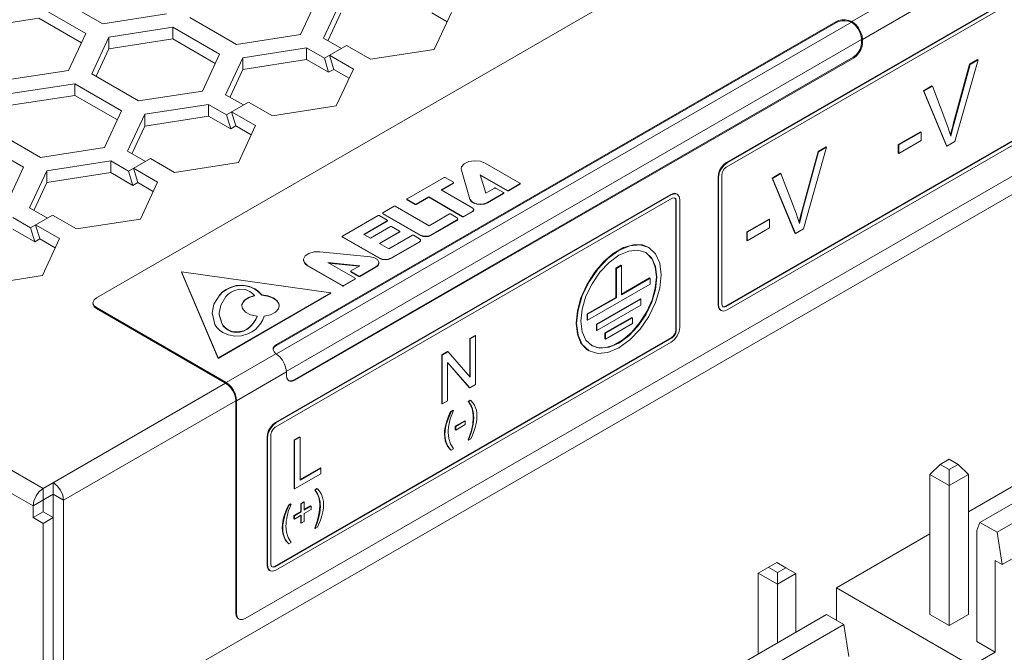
# Model space of a CAD drawing. Header units: inches. Extents: x -123 to 4816, y -2998 to 548.
# Tile 52 of 148: x 1073 to 1114, y -2585 to -2558. Entities that reach past the tile are written whole.
import ezdxf

# ---------------------------------------------------------------- set-up
doc = ezdxf.new("R2010")
doc.units = ezdxf.units.IN
doc.header["$MEASUREMENT"] = 0
doc.layers.get('0').update_dxf_attribs({"lineweight": 0})

msp = doc.modelspace()

# ---------------------------------------------------------------- linework, layer by layer
at = {"color": 3, "linetype": 'Continuous'}
for p, q in [((1102.746, -2564.268), (1128.556, -2549.367)), ((1128.499, -2549.212), (1102.76, -2564.072)), ((1128.52, -2549.224), (1102.782, -2564.084)), ((1082.608, -2583.178), (1138.611, -2550.845)), ((1076.385, -2569.746), (1104.033, -2553.784)), ((1128.534, -2555.193), (1102.725, -2570.094)), ((1128.556, -2555.205), (1102.746, -2570.106)), ((1102.782, -2570.249), (1128.52, -2555.389)), ((1130.267, -2556.438), (1075.714, -2587.934)), ((1108.009, -2558.163), (1110.167, -2556.917)), ((1074.688, -2557.132), (1076.648, -2558.263)), ((1084.927, -2558.715), (1085.644, -2557.17)), ((1086.61, -2557.319), (1085.893, -2558.865)), ((1073.981, -2557.54), (1075.94, -2558.671)), ((1076.648, -2558.263), (1079.324, -2557.849)), ((1086.61, -2557.809), (1086.08, -2558.952)), ((1090.42, -2557.805), (1091.067, -2558.178)), ((1091.246, -2557.792), (1090.529, -2559.337)), ((1108.453, -2558.928), (1110.609, -2557.683)), ((1039.836, -2557.912), (1074.158, -2577.728)), ((1073.981, -2558.03), (1071.304, -2558.444)), ((1073.981, -2558.03), (1075.761, -2559.058)), ((1082.25, -2559.13), (1080.29, -2557.998)), ((1083.922, -2572.091), (1108.016, -2558.18)), ((1083.929, -2571.693), (1107.334, -2558.18)), ((1083.929, -2571.734), (1107.334, -2558.221)), ((1107.334, -2558.18), (1107.453, -2558.129)), ((1107.449, -2558.171), (1107.334, -2558.221)), ((1107.334, -2558.221), (1107.334, -2558.18)), ((1107.99, -2558.195), (1107.866, -2558.155)), ((1107.884, -2558.119), (1108.009, -2558.163)), ((1108.016, -2558.208), (1107.99, -2558.195)), ((1108.009, -2558.163), (1108.025, -2558.172)), ((1108.041, -2558.224), (1108.016, -2558.208)), ((1108.025, -2558.172), (1108.041, -2558.181)), ((1108.041, -2558.224), (1108.041, -2558.181)), ((1039.412, -2558.647), (1073.734, -2578.462)), ((1075.223, -2560.217), (1075.94, -2558.671)), ((1079.583, -2558.406), (1076.906, -2558.821)), ((1081.543, -2559.538), (1079.583, -2558.406)), ((1079.583, -2558.406), (1079.583, -2558.896)), ((1076.906, -2558.821), (1076.189, -2560.366)), ((1076.906, -2558.821), (1076.906, -2559.31)), ((1079.583, -2558.896), (1076.906, -2559.31)), ((1081.363, -2559.924), (1079.583, -2558.896)), ((1084.927, -2558.715), (1082.25, -2559.13)), ((1084.332, -2572.834), (1108.417, -2558.928)), ((1085.893, -2558.865), (1086.638, -2559.295)), ((1108.399, -2558.776), (1108.417, -2558.928)), ((1108.4, -2559.187), (1108.417, -2559.05)), ((1108.417, -2558.928), (1108.417, -2559.05)), ((1108.453, -2559.071), (1108.417, -2559.05)), ((1108.453, -2559.071), (1108.435, -2559.207)), ((1108.453, -2558.928), (1108.453, -2559.071)), ((1076.906, -2559.31), (1076.376, -2560.453)), ((1085.186, -2559.273), (1082.509, -2559.687)), ((1085.186, -2559.273), (1085.931, -2559.704)), ((1085.186, -2559.273), (1085.186, -2559.763)), ((1086.851, -2559.173), (1085.931, -2559.704)), ((1087.852, -2559.751), (1086.851, -2559.173)), ((1090.529, -2559.337), (1087.852, -2559.751)), ((1080.826, -2561.083), (1081.543, -2559.538)), ((1082.509, -2559.687), (1081.791, -2561.233)), ((1082.509, -2559.687), (1082.509, -2560.177)), ((1085.186, -2559.763), (1082.509, -2560.177)), ((1084.659, -2573.176), (1108.064, -2559.663)), ((1084.694, -2573.196), (1108.099, -2559.683)), ((1085.186, -2559.763), (1086.107, -2560.295)), ((1085.931, -2559.704), (1086.107, -2560.295)), ((1086.143, -2559.581), (1087.145, -2560.16)), ((1086.143, -2559.581), (1086.319, -2560.173)), ((1108.064, -2559.663), (1108.173, -2559.58)), ((1108.099, -2559.683), (1108.064, -2559.663)), ((1108.208, -2559.6), (1108.099, -2559.683)), ((1112.321, -2563.19), (1113.29, -2559.773)), ((1113.269, -2559.76), (1112.934, -2559.953)), ((1113.29, -2559.773), (1112.956, -2559.966)), ((1113.269, -2559.76), (1113.29, -2559.773)), ((1075.223, -2560.217), (1072.546, -2560.631)), ((1082.509, -2560.177), (1081.979, -2561.32)), ((1086.319, -2560.173), (1086.107, -2560.295)), ((1086.319, -2560.173), (1086.966, -2560.546)), ((1087.145, -2560.16), (1086.428, -2561.705)), ((1112.934, -2559.953), (1112.266, -2562.415)), ((1112.956, -2559.966), (1112.287, -2562.428)), ((1112.934, -2559.953), (1112.956, -2559.966)), ((1078.149, -2561.497), (1076.189, -2560.366)), ((1075.482, -2560.774), (1072.805, -2561.188)), ((1077.442, -2561.906), (1075.482, -2560.774)), ((1075.482, -2560.774), (1075.482, -2561.264)), ((1078.149, -2561.497), (1080.826, -2561.083)), ((1111.359, -2560.863), (1111.005, -2561.067)), ((1111.005, -2561.067), (1111.026, -2561.08)), ((1111.005, -2561.067), (1111.964, -2563.372)), ((1111.381, -2560.875), (1111.026, -2561.08)), ((1111.026, -2561.08), (1111.985, -2563.384)), ((1111.359, -2560.863), (1111.381, -2560.875)), ((1112.024, -2562.58), (1111.381, -2560.875)), ((1075.482, -2561.264), (1072.805, -2561.678)), ((1077.262, -2562.292), (1075.482, -2561.264)), ((1081.791, -2561.233), (1082.537, -2561.663)), ((1082.749, -2561.541), (1081.83, -2562.072)), ((1083.751, -2562.119), (1082.749, -2561.541)), ((1076.724, -2563.451), (1077.442, -2561.906)), ((1081.084, -2561.641), (1078.408, -2562.055)), ((1081.084, -2561.641), (1081.83, -2562.072)), ((1081.084, -2561.641), (1081.084, -2562.131)), ((1082.042, -2561.949), (1083.044, -2562.527)), ((1082.042, -2561.949), (1082.218, -2562.54)), ((1086.428, -2561.705), (1083.751, -2562.119)), ((1078.408, -2562.055), (1077.69, -2563.601)), ((1078.408, -2562.055), (1078.408, -2562.545)), ((1081.084, -2562.131), (1078.408, -2562.545)), ((1081.084, -2562.131), (1082.006, -2562.663)), ((1081.83, -2562.072), (1082.006, -2562.663)), ((1074.048, -2563.865), (1072.088, -2562.734)), ((1078.408, -2562.545), (1077.877, -2563.687)), ((1082.218, -2562.54), (1082.006, -2562.663)), ((1082.218, -2562.54), (1082.865, -2562.914)), ((1083.044, -2562.527), (1082.327, -2564.073)), ((1110.882, -2562.786), (1109.948, -2563.325)), ((1110.903, -2562.798), (1109.969, -2563.337)), ((1110.882, -2562.786), (1110.903, -2562.798)), ((1110.903, -2563.151), (1110.903, -2562.798)), ((1112.172, -2562.784), (1112.14, -2562.927)), ((1112.266, -2562.415), (1112.287, -2562.428)), ((1073.34, -2564.273), (1071.381, -2563.142)), ((1109.969, -2563.69), (1110.903, -2563.151)), ((1111.985, -2563.384), (1112.321, -2563.19)), ((1112.154, -2562.973), (1112.116, -2562.847)), ((1074.048, -2563.865), (1076.724, -2563.451)), ((1077.69, -2563.601), (1078.436, -2564.031)), ((1106.595, -2563.613), (1105.927, -2566.075)), ((1106.617, -2563.626), (1105.948, -2566.088)), ((1105.982, -2566.85), (1106.951, -2563.433)), ((1106.93, -2563.42), (1106.595, -2563.613)), ((1106.595, -2563.613), (1106.617, -2563.626)), ((1106.951, -2563.433), (1106.617, -2563.626)), ((1106.93, -2563.42), (1106.951, -2563.433)), ((1109.948, -2563.325), (1109.969, -2563.337)), ((1109.948, -2563.325), (1109.948, -2563.678)), ((1109.969, -2563.337), (1109.969, -2563.69)), ((1111.964, -2563.372), (1111.985, -2563.384)), ((1076.983, -2564.009), (1074.306, -2564.423)), ((1076.983, -2564.009), (1077.729, -2564.439)), ((1076.983, -2564.009), (1076.983, -2564.499)), ((1078.648, -2563.909), (1077.729, -2564.439)), ((1079.65, -2564.487), (1078.648, -2563.909)), ((1109.948, -2563.678), (1109.969, -2563.69)), ((1072.623, -2565.819), (1073.34, -2564.273)), ((1074.306, -2564.423), (1073.589, -2565.968)), ((1074.306, -2564.423), (1074.306, -2564.913)), ((1077.729, -2564.439), (1077.905, -2565.031)), ((1077.941, -2564.317), (1078.943, -2564.895)), ((1077.941, -2564.317), (1078.117, -2564.908)), ((1082.327, -2564.073), (1079.65, -2564.487)), ((1091.652, -2564.353), (1091.652, -2564.337)), ((1091.653, -2564.336), (1091.661, -2564.394)), ((1091.661, -2564.394), (1092.022, -2565.613)), ((1091.661, -2564.411), (1091.661, -2564.394)), ((1094.113, -2564.942), (1092.652, -2564.098)), ((1102.553, -2564.27), (1102.474, -2564.405)), ((1102.76, -2564.072), (1102.782, -2564.084)), ((1076.983, -2564.499), (1074.306, -2564.913)), ((1076.983, -2564.499), (1077.905, -2565.031)), ((1090.947, -2564.701), (1089.392, -2565.599)), ((1091.328, -2564.897), (1090.989, -2564.701)), ((1092.443, -2564.584), (1093.587, -2565.245)), ((1092.683, -2565.356), (1092.443, -2564.584)), ((1092.443, -2564.6), (1093.587, -2565.261)), ((1102.407, -2564.684), (1102.428, -2564.697)), ((1102.407, -2564.684), (1102.407, -2570.032)), ((1102.428, -2564.697), (1102.428, -2570.045)), ((1102.57, -2570.004), (1102.57, -2564.574)), ((1105.02, -2564.523), (1104.666, -2564.727)), ((1104.666, -2564.727), (1104.687, -2564.74)), ((1104.666, -2564.727), (1105.625, -2567.031)), ((1105.042, -2564.535), (1104.687, -2564.74)), ((1104.687, -2564.74), (1105.646, -2567.044)), ((1105.02, -2564.523), (1105.042, -2564.535)), ((1105.685, -2566.24), (1105.042, -2564.535)), ((1074.306, -2564.913), (1073.776, -2566.055)), ((1078.117, -2564.908), (1077.905, -2565.031)), ((1078.117, -2564.908), (1078.763, -2565.282)), ((1078.943, -2564.895), (1078.226, -2566.441)), ((1090.811, -2565.22), (1091.328, -2564.921)), ((1092.137, -2565.985), (1090.811, -2565.22)), ((1090.825, -2565.228), (1091.328, -2564.937)), ((1091.328, -2564.937), (1091.328, -2564.921)), ((1091.337, -2564.925), (1091.337, -2564.909)), ((1093.052, -2565.144), (1092.683, -2565.356)), ((1093.428, -2565.337), (1093.094, -2565.144)), ((1093.587, -2565.261), (1093.587, -2565.245)), ((1093.629, -2565.245), (1094.113, -2564.966)), ((1093.629, -2565.261), (1094.113, -2564.982)), ((1093.629, -2565.261), (1093.629, -2565.245)), ((1094.113, -2564.982), (1094.113, -2564.966)), ((1094.121, -2564.97), (1094.121, -2564.954)), ((1083.867, -2575.168), (1100.484, -2565.574)), ((1100.427, -2565.419), (1083.881, -2574.972)), ((1100.448, -2565.431), (1083.902, -2574.984)), ((1089.384, -2565.627), (1089.384, -2565.611)), ((1089.392, -2565.623), (1089.731, -2565.819)), ((1089.392, -2565.64), (1089.392, -2565.623)), ((1089.392, -2565.64), (1089.731, -2565.835)), ((1089.773, -2565.819), (1090.298, -2565.515)), ((1089.773, -2565.835), (1090.298, -2565.532)), ((1090.298, -2565.515), (1091.709, -2566.33)), ((1090.298, -2565.532), (1090.298, -2565.515)), ((1090.298, -2565.532), (1091.709, -2566.346)), ((1092.022, -2565.63), (1092.022, -2565.613)), ((1092.758, -2565.748), (1093.428, -2565.361)), ((1092.758, -2565.764), (1093.428, -2565.377)), ((1093.428, -2565.377), (1093.428, -2565.361)), ((1093.437, -2565.365), (1093.437, -2565.349)), ((1100.427, -2565.419), (1100.448, -2565.431)), ((1100.484, -2565.574), (1100.572, -2565.551)), ((1100.572, -2565.551), (1100.608, -2565.562)), ((1100.639, -2565.664), (1100.66, -2565.676)), ((1100.639, -2565.664), (1100.639, -2571.094)), ((1100.66, -2565.676), (1100.66, -2571.106)), ((1100.677, -2565.394), (1100.698, -2565.407)), ((1100.802, -2570.984), (1100.802, -2565.635)), ((1073.589, -2565.968), (1074.335, -2566.399)), ((1088.854, -2565.906), (1088.38, -2566.18)), ((1090.313, -2566.724), (1088.897, -2565.906)), ((1089.731, -2565.835), (1089.731, -2565.819)), ((1089.773, -2565.835), (1089.773, -2565.819)), ((1092.175, -2566.024), (1092.137, -2565.985)), ((1092.18, -2566.046), (1092.175, -2566.024)), ((1092.18, -2566.062), (1092.18, -2566.046)), ((1092.758, -2565.764), (1092.758, -2565.748)), ((1105.927, -2566.075), (1105.948, -2566.088)), ((1072.882, -2566.377), (1073.628, -2566.807)), ((1074.547, -2566.276), (1073.628, -2566.807)), ((1075.549, -2566.855), (1074.547, -2566.276)), ((1078.226, -2566.441), (1075.549, -2566.855)), ((1088.176, -2566.296), (1086.682, -2567.159)), ((1088.56, -2566.494), (1088.218, -2566.296)), ((1088.372, -2566.209), (1088.372, -2566.192)), ((1088.38, -2566.204), (1089.957, -2567.115)), ((1088.38, -2566.221), (1088.38, -2566.204)), ((1088.38, -2566.221), (1089.957, -2567.131)), ((1088.569, -2566.522), (1088.569, -2566.506)), ((1091.171, -2566.229), (1090.313, -2566.724)), ((1090.391, -2567.115), (1091.464, -2566.495)), ((1090.391, -2567.131), (1091.464, -2566.511)), ((1091.464, -2566.374), (1091.214, -2566.229)), ((1091.503, -2566.412), (1091.464, -2566.374)), ((1091.464, -2566.511), (1091.464, -2566.495)), ((1091.507, -2566.434), (1091.503, -2566.412)), ((1091.508, -2566.451), (1091.508, -2566.434)), ((1091.709, -2566.346), (1091.709, -2566.33)), ((1091.751, -2566.33), (1092.137, -2566.107)), ((1091.751, -2566.346), (1092.137, -2566.123)), ((1091.751, -2566.346), (1091.751, -2566.33)), ((1092.137, -2566.123), (1092.137, -2566.107)), ((1104.543, -2566.446), (1103.609, -2566.985)), ((1104.564, -2566.458), (1103.63, -2566.997)), ((1104.543, -2566.446), (1104.564, -2566.458)), ((1104.564, -2566.811), (1104.564, -2566.458)), ((1105.815, -2566.632), (1105.777, -2566.507)), ((1105.833, -2566.444), (1105.801, -2566.587)), ((1072.882, -2566.866), (1073.803, -2567.398)), ((1073.628, -2566.807), (1073.803, -2567.398)), ((1073.84, -2566.685), (1074.842, -2567.263)), ((1073.84, -2566.685), (1074.016, -2567.276)), ((1087.58, -2567.084), (1088.56, -2566.518)), ((1087.594, -2567.092), (1088.56, -2566.534)), ((1088.698, -2566.758), (1087.857, -2567.244)), ((1088.56, -2566.534), (1088.56, -2566.518)), ((1089.076, -2566.952), (1088.74, -2566.758)), ((1103.63, -2567.35), (1104.564, -2566.811)), ((1105.646, -2567.044), (1105.982, -2566.85)), ((1074.016, -2567.276), (1073.803, -2567.398)), ((1074.016, -2567.276), (1074.662, -2567.649)), ((1074.842, -2567.263), (1074.124, -2568.808)), ((1086.673, -2567.188), (1086.673, -2567.171)), ((1086.682, -2567.183), (1088.245, -2568.086)), ((1086.682, -2567.2), (1086.682, -2567.183)), ((1086.682, -2567.2), (1088.245, -2568.102)), ((1087.857, -2567.244), (1087.58, -2567.084)), ((1088.235, -2567.462), (1089.076, -2566.977)), ((1088.249, -2567.47), (1089.076, -2566.993)), ((1089.611, -2567.125), (1088.631, -2567.691)), ((1089.076, -2566.993), (1089.076, -2566.977)), ((1089.084, -2566.981), (1089.084, -2566.964)), ((1089.908, -2567.272), (1089.653, -2567.125)), ((1089.947, -2567.311), (1089.908, -2567.272)), ((1089.951, -2567.333), (1089.947, -2567.311)), ((1089.952, -2567.349), (1089.952, -2567.333)), ((1089.957, -2567.131), (1089.957, -2567.115)), ((1090.391, -2567.131), (1090.391, -2567.115)), ((1103.609, -2566.985), (1103.63, -2566.997)), ((1103.609, -2566.985), (1103.609, -2567.338)), ((1103.63, -2566.997), (1103.63, -2567.35)), ((1105.625, -2567.031), (1105.646, -2567.044)), ((1088.631, -2567.691), (1088.235, -2567.462)), ((1088.709, -2568.086), (1089.908, -2567.393)), ((1088.709, -2568.102), (1089.908, -2567.41)), ((1089.908, -2567.41), (1089.908, -2567.393)), ((1099.485, -2567.622), (1099.506, -2567.635)), ((1103.609, -2567.338), (1103.63, -2567.35)), ((1085.056, -2568.162), (1085.056, -2568.146)), ((1087.852, -2568.021), (1085.74, -2567.812)), ((1088.211, -2568.246), (1088.154, -2568.142)), ((1088.245, -2568.102), (1088.245, -2568.086)), ((1088.709, -2568.102), (1088.709, -2568.086)), ((1099.052, -2567.749), (1099.381, -2567.851)), ((1085.227, -2568.385), (1086.688, -2569.228)), ((1085.227, -2568.401), (1085.227, -2568.385)), ((1085.227, -2568.401), (1086.688, -2569.244)), ((1086.069, -2568.264), (1087.407, -2568.403)), ((1087.214, -2568.925), (1086.069, -2568.264)), ((1086.104, -2568.284), (1087.383, -2568.417)), ((1087.407, -2568.403), (1087.038, -2568.615)), ((1087.415, -2568.833), (1088.085, -2568.446)), ((1087.415, -2568.849), (1088.085, -2568.462)), ((1088.085, -2568.462), (1088.085, -2568.446)), ((1088.212, -2568.268), (1088.211, -2568.246)), ((1088.213, -2568.285), (1088.213, -2568.268)), ((1098.341, -2568.379), (1098.129, -2568.501)), ((1098.129, -2568.501), (1098.15, -2568.514)), ((1098.129, -2568.501), (1098.129, -2569.726)), ((1098.362, -2568.391), (1098.15, -2568.514)), ((1098.15, -2568.514), (1098.15, -2569.738)), ((1098.341, -2568.379), (1098.362, -2568.391)), ((1098.362, -2569.616), (1098.362, -2568.391)), ((1074.124, -2568.808), (1071.447, -2569.223)), ((1086.197, -2569.536), (1079.954, -2568.65)), ((1079.954, -2568.65), (1081.477, -2572.261)), ((1079.954, -2568.666), (1079.954, -2568.65)), ((1079.954, -2568.666), (1081.477, -2572.278)), ((1086.73, -2569.228), (1087.214, -2568.949)), ((1086.73, -2569.244), (1087.214, -2568.965)), ((1087.029, -2568.644), (1087.029, -2568.628)), ((1087.038, -2568.64), (1087.373, -2568.833)), ((1087.038, -2568.656), (1087.038, -2568.64)), ((1087.038, -2568.656), (1087.373, -2568.849)), ((1087.214, -2568.965), (1087.214, -2568.949)), ((1087.222, -2568.953), (1087.222, -2568.937)), ((1087.373, -2568.849), (1087.373, -2568.833)), ((1087.415, -2568.849), (1087.415, -2568.833)), ((1099.543, -2568.91), (1098.362, -2569.591)), ((1099.564, -2568.922), (1098.362, -2569.616)), ((1099.543, -2568.91), (1099.564, -2568.922)), ((1099.564, -2569.167), (1099.564, -2568.922)), ((1113.365, -2579.15), (1130.972, -2568.985)), ((1081.984, -2569.321), (1081.811, -2569.41)), ((1081.984, -2569.321), (1081.984, -2569.305)), ((1083.021, -2569.377), (1083.021, -2569.36)), ((1083.134, -2569.457), (1083.021, -2569.377)), ((1086.688, -2569.244), (1086.688, -2569.228)), ((1086.73, -2569.244), (1086.73, -2569.228)), ((1096.948, -2570.677), (1099.564, -2569.167)), ((1081.477, -2572.261), (1086.197, -2569.536)), ((1081.477, -2572.278), (1086.197, -2569.552)), ((1081.664, -2569.512), (1081.547, -2569.627)), ((1081.547, -2569.627), (1081.547, -2569.611)), ((1081.811, -2569.41), (1081.664, -2569.512)), ((1083.004, -2569.645), (1082.948, -2569.584)), ((1083.004, -2569.661), (1083.004, -2569.645)), ((1083.304, -2569.638), (1083.304, -2569.622)), ((1086.197, -2569.552), (1086.197, -2569.536)), ((1098.129, -2569.726), (1096.927, -2570.42)), ((1098.15, -2569.738), (1096.948, -2570.432)), ((1099.154, -2569.787), (1097.316, -2570.849)), ((1099.175, -2569.8), (1097.337, -2570.861)), ((1098.129, -2569.726), (1098.15, -2569.738)), ((1099.154, -2569.787), (1099.175, -2569.8)), ((1099.175, -2570.045), (1099.175, -2569.8)), ((1131.692, -2569.4), (1114.085, -2579.566)), ((1076.245, -2570.037), (1076.239, -2569.991)), ((1076.294, -2570.122), (1076.245, -2570.037)), ((1076.294, -2570.082), (1076.385, -2570.155)), ((1076.385, -2570.196), (1076.294, -2570.122)), ((1076.385, -2570.155), (1081.813, -2573.288)), ((1076.385, -2570.155), (1076.385, -2570.196)), ((1081.795, -2573.319), (1076.385, -2570.196)), ((1082.499, -2570.188), (1082.473, -2570.072)), ((1097.337, -2571.106), (1099.175, -2570.045)), ((1102.407, -2570.032), (1102.428, -2570.045)), ((1102.593, -2570.092), (1102.57, -2570.004)), ((1102.622, -2570.118), (1102.593, -2570.092)), ((1102.657, -2570.117), (1102.725, -2570.094)), ((1102.725, -2570.094), (1102.746, -2570.106)), ((1081.238, -2570.434), (1081.237, -2570.383)), ((1081.348, -2570.854), (1081.238, -2570.434)), ((1081.529, -2570.399), (1081.529, -2570.383)), ((1081.53, -2570.446), (1081.629, -2570.825)), ((1083.111, -2570.532), (1083.111, -2570.516)), ((1096.927, -2570.42), (1096.948, -2570.432)), ((1096.927, -2570.42), (1096.927, -2570.665)), ((1096.948, -2570.432), (1096.948, -2570.677)), ((1098.801, -2570.563), (1097.669, -2571.216)), ((1098.822, -2570.575), (1097.691, -2571.228)), ((1098.801, -2570.563), (1098.822, -2570.575)), ((1098.822, -2570.82), (1098.822, -2570.575)), ((1102.51, -2570.261), (1102.532, -2570.273)), ((1081.629, -2570.825), (1081.629, -2570.809)), ((1082.893, -2570.893), (1082.893, -2570.876)), ((1083.155, -2570.95), (1083.038, -2571.065)), ((1096.927, -2570.665), (1096.948, -2570.677)), ((1097.316, -2570.849), (1097.337, -2570.861)), ((1097.316, -2570.849), (1097.316, -2571.094)), ((1097.337, -2570.861), (1097.337, -2571.106)), ((1097.691, -2571.473), (1098.822, -2570.82)), ((1100.775, -2571.155), (1100.802, -2570.984)), ((1131.904, -2570.747), (1114.297, -2580.913)), ((1081.896, -2571.103), (1081.896, -2571.087)), ((1082.542, -2571.138), (1082.542, -2571.121)), ((1100.462, -2571.4), (1083.845, -2580.994)), ((1100.484, -2571.412), (1083.867, -2581.006)), ((1092.235, -2571.323), (1092.011, -2571.453)), ((1092.011, -2571.453), (1092.032, -2571.465)), ((1092.011, -2571.453), (1092.011, -2573.043)), ((1092.256, -2571.336), (1092.032, -2571.465)), ((1092.235, -2571.323), (1092.256, -2571.336)), ((1092.256, -2573.377), (1092.256, -2571.336)), ((1097.316, -2571.094), (1097.337, -2571.106)), ((1097.669, -2571.216), (1097.691, -2571.228)), ((1097.669, -2571.216), (1097.669, -2571.461)), ((1097.691, -2571.228), (1097.691, -2571.473)), ((1100.462, -2571.4), (1100.484, -2571.412)), ((1100.639, -2571.094), (1100.66, -2571.106)), ((1083.84, -2571.762), (1083.929, -2571.693)), ((1083.902, -2581.149), (1100.448, -2571.596)), ((1083.929, -2571.693), (1083.929, -2571.734)), ((1092.032, -2571.465), (1092.032, -2573.068)), ((1097.669, -2571.461), (1097.691, -2571.473)), ((1100.448, -2571.596), (1100.584, -2571.487)), ((1081.477, -2572.278), (1081.477, -2572.261)), ((1081.813, -2573.288), (1083.9, -2572.083)), ((1083.785, -2571.928), (1083.782, -2571.897)), ((1091.082, -2571.989), (1090.842, -2572.127)), ((1090.842, -2572.127), (1090.863, -2572.14)), ((1090.842, -2572.127), (1090.842, -2574.169)), ((1091.103, -2572.001), (1090.863, -2572.14)), ((1090.863, -2572.14), (1090.863, -2574.181)), ((1091.082, -2571.989), (1091.103, -2572.001)), ((1092.032, -2573.068), (1091.103, -2572.001)), ((1096.985, -2571.952), (1097.006, -2571.965)), ((1091.088, -2572.447), (1092.016, -2573.515)), ((1091.088, -2574.051), (1091.088, -2572.447)), ((1091.088, -2572.459), (1091.995, -2573.503)), ((1082.254, -2574.053), (1084.34, -2572.849)), ((1084.34, -2572.849), (1084.34, -2572.992)), ((1084.358, -2573.108), (1084.34, -2572.992)), ((1074.158, -2577.728), (1081.795, -2573.319)), ((1084.486, -2573.238), (1084.444, -2573.221)), ((1084.451, -2573.218), (1084.549, -2573.219)), ((1084.585, -2573.239), (1084.486, -2573.238)), ((1084.549, -2573.219), (1084.659, -2573.176)), ((1084.694, -2573.196), (1084.585, -2573.239)), ((1084.659, -2573.176), (1084.694, -2573.196)), ((1091.995, -2573.503), (1092.016, -2573.515)), ((1092.016, -2573.515), (1092.256, -2573.377)), ((1082.219, -2574.053), (1082.205, -2573.918)), ((1075.007, -2578.218), (1082.219, -2574.053)), ((1082.219, -2582.953), (1082.219, -2574.053)), ((1082.254, -2574.053), (1082.254, -2582.974)), ((1090.842, -2574.169), (1090.863, -2574.181)), ((1090.863, -2574.181), (1091.088, -2574.051)), ((1092.036, -2574.03), (1091.943, -2574.084)), ((1091.943, -2574.084), (1091.964, -2574.096)), ((1092.057, -2574.042), (1091.964, -2574.096)), ((1092.025, -2574.206), (1092.059, -2574.267)), ((1092.036, -2574.03), (1092.057, -2574.042)), ((1092.144, -2574.14), (1092.057, -2574.042)), ((1092.059, -2574.267), (1092.08, -2574.279)), ((1092.21, -2574.242), (1092.144, -2574.14)), ((1092.258, -2574.348), (1092.21, -2574.242)), ((1091.13, -2574.694), (1091.063, -2574.873)), ((1091.213, -2574.505), (1091.13, -2574.694)), ((1091.306, -2574.451), (1091.213, -2574.505)), ((1091.213, -2574.505), (1091.234, -2574.518)), ((1091.327, -2574.464), (1091.234, -2574.518)), ((1091.276, -2574.598), (1091.327, -2574.464)), ((1091.306, -2574.451), (1091.327, -2574.464)), ((1092.128, -2574.468), (1092.149, -2574.481)), ((1083.881, -2574.972), (1083.902, -2574.984)), ((1091.063, -2574.873), (1091.012, -2575.043)), ((1091.012, -2575.043), (1091.033, -2575.055)), ((1091.807, -2574.889), (1091.407, -2575.12)), ((1091.407, -2575.12), (1091.428, -2575.132)), ((1091.407, -2575.12), (1091.407, -2575.271)), ((1091.828, -2574.901), (1091.428, -2575.132)), ((1091.428, -2575.284), (1091.828, -2575.053)), ((1091.428, -2575.132), (1091.428, -2575.284)), ((1091.807, -2574.889), (1091.828, -2574.901)), ((1091.828, -2575.053), (1091.828, -2574.901)), ((1092.136, -2575.035), (1092.066, -2575.343)), ((1092.159, -2574.762), (1092.136, -2575.035)), ((1092.159, -2574.762), (1092.18, -2574.774)), ((1083.673, -2575.17), (1083.595, -2575.305)), ((1083.69, -2580.904), (1083.69, -2575.474)), ((1084.893, -2575.562), (1084.659, -2575.697)), ((1084.914, -2575.575), (1084.68, -2575.71)), ((1084.893, -2575.562), (1084.914, -2575.575)), ((1084.914, -2577.375), (1084.914, -2575.575)), ((1090.956, -2575.456), (1090.977, -2575.468)), ((1091.407, -2575.271), (1091.428, -2575.284)), ((1092.066, -2575.343), (1091.943, -2575.69)), ((1083.527, -2575.584), (1083.548, -2575.597)), ((1083.527, -2575.584), (1083.527, -2580.932)), ((1083.548, -2575.597), (1083.548, -2580.945)), ((1084.659, -2575.697), (1084.68, -2575.71)), ((1084.659, -2575.697), (1084.659, -2577.739)), ((1084.68, -2575.71), (1084.68, -2577.751)), ((1091.03, -2575.849), (1091.051, -2575.861)), ((1091.327, -2576.069), (1091.201, -2575.857)), ((1091.943, -2575.69), (1091.964, -2575.702)), ((1091.964, -2575.702), (1092.057, -2575.648)), ((1091.213, -2576.111), (1091.234, -2576.123)), ((1091.234, -2576.123), (1091.327, -2576.069)), ((1116.878, -2576.402), (1112.89, -2578.704)), ((1111.277, -2577.144), (1111.702, -2576.72)), ((1112.084, -2576.5), (1111.702, -2576.72)), ((1111.702, -2576.72), (1112.084, -2576.941)), ((1112.465, -2576.72), (1112.084, -2576.5)), ((1112.084, -2576.941), (1112.465, -2576.72)), ((1112.89, -2577.144), (1112.465, -2576.72)), ((1084.68, -2577.751), (1085.784, -2577.113)), ((1085.763, -2576.86), (1084.914, -2577.35)), ((1085.784, -2576.872), (1084.914, -2577.375)), ((1085.763, -2576.86), (1085.784, -2576.872)), ((1085.784, -2577.113), (1085.784, -2576.872)), ((1111.277, -2577.144), (1112.084, -2577.61)), ((1111.277, -2583.007), (1111.277, -2577.144)), ((1112.084, -2583.473), (1112.084, -2576.941)), ((1112.084, -2577.61), (1112.89, -2577.144)), ((1112.89, -2583.007), (1112.89, -2577.144)), ((1074.582, -2577.483), (1074.582, -2588.914)), ((1073.734, -2578.462), (1074.582, -2577.973)), ((1074.158, -2577.728), (1073.996, -2577.859)), ((1074.158, -2577.728), (1074.158, -2578.707)), ((1075.007, -2578.218), (1074.582, -2577.973)), ((1084.659, -2577.739), (1084.68, -2577.751)), ((1085.616, -2577.737), (1085.522, -2577.791)), ((1085.522, -2577.791), (1085.544, -2577.803)), ((1085.637, -2577.749), (1085.544, -2577.803)), ((1085.604, -2577.913), (1085.639, -2577.974)), ((1085.616, -2577.737), (1085.637, -2577.749)), ((1085.724, -2577.847), (1085.637, -2577.749)), ((1085.639, -2577.974), (1085.66, -2577.986)), ((1085.79, -2577.949), (1085.724, -2577.847)), ((1085.838, -2578.054), (1085.79, -2577.949)), ((1073.734, -2578.462), (1073.734, -2578.952)), ((1075.007, -2587.526), (1075.007, -2578.218)), ((1084.42, -2578.427), (1084.337, -2578.615)), ((1084.514, -2578.373), (1084.42, -2578.427)), ((1084.42, -2578.427), (1084.442, -2578.439)), ((1084.535, -2578.385), (1084.442, -2578.439)), ((1084.483, -2578.52), (1084.535, -2578.385)), ((1084.514, -2578.373), (1084.535, -2578.385)), ((1085.062, -2578.295), (1084.939, -2578.366)), ((1084.939, -2578.366), (1084.96, -2578.378)), ((1084.939, -2578.366), (1084.939, -2578.699)), ((1085.083, -2578.307), (1084.96, -2578.378)), ((1084.96, -2578.378), (1084.96, -2578.711)), ((1085.062, -2578.295), (1085.083, -2578.307)), ((1085.083, -2578.64), (1085.083, -2578.307)), ((1085.35, -2578.461), (1085.083, -2578.616)), ((1085.35, -2578.461), (1085.371, -2578.474)), ((1085.707, -2578.175), (1085.729, -2578.187)), ((1073.734, -2578.952), (1074.158, -2578.707)), ((1074.582, -2578.952), (1074.158, -2578.707)), ((1084.27, -2578.795), (1084.219, -2578.964)), ((1084.337, -2578.615), (1084.27, -2578.795)), ((1084.939, -2578.699), (1084.65, -2578.866)), ((1084.65, -2578.866), (1084.671, -2578.878)), ((1084.65, -2578.866), (1084.65, -2579.006)), ((1084.96, -2578.711), (1084.671, -2578.878)), ((1084.671, -2579.018), (1084.96, -2578.852)), ((1084.939, -2578.699), (1084.96, -2578.711)), ((1084.939, -2578.864), (1084.939, -2579.175)), ((1084.96, -2578.852), (1084.96, -2579.188)), ((1085.371, -2578.474), (1085.083, -2578.64)), ((1085.083, -2578.781), (1085.371, -2578.614)), ((1085.083, -2579.117), (1085.083, -2578.781)), ((1085.371, -2578.614), (1085.371, -2578.474)), ((1085.716, -2578.741), (1085.645, -2579.05)), ((1085.739, -2578.469), (1085.716, -2578.741)), ((1085.739, -2578.469), (1085.76, -2578.481)), ((1074.158, -2579.197), (1073.734, -2578.952)), ((1074.158, -2579.197), (1074.582, -2578.952)), ((1074.158, -2579.197), (1074.158, -2589.159)), ((1084.219, -2578.964), (1084.241, -2578.976)), ((1084.65, -2579.006), (1084.671, -2579.018)), ((1084.671, -2578.878), (1084.671, -2579.018)), ((1084.939, -2579.175), (1084.96, -2579.188)), ((1084.96, -2579.188), (1085.083, -2579.117)), ((1085.645, -2579.05), (1085.522, -2579.396)), ((1113.365, -2579.15), (1113.236, -2579.484)), ((1114.085, -2579.566), (1113.365, -2579.15)), ((1084.164, -2579.377), (1084.185, -2579.389)), ((1085.522, -2579.396), (1085.544, -2579.409)), ((1085.544, -2579.409), (1085.637, -2579.355)), ((1111.277, -2579.635), (1107.36, -2581.897)), ((1113.236, -2579.484), (1113.236, -2584.138)), ((1114.297, -2580.913), (1114.085, -2579.566)), ((1084.238, -2579.771), (1084.259, -2579.783)), ((1084.535, -2579.991), (1084.408, -2579.779)), ((1084.42, -2580.033), (1084.442, -2580.045)), ((1084.442, -2580.045), (1084.535, -2579.991)), ((1083.527, -2580.932), (1083.548, -2580.945)), ((1083.714, -2580.992), (1083.69, -2580.904)), ((1104.083, -2581.276), (1104.861, -2580.827)), ((1105.243, -2581.047), (1104.861, -2580.827)), ((1114.014, -2580.749), (1114.297, -2580.913)), ((1114.014, -2580.749), (1114.014, -2584.587)), ((1083.631, -2581.161), (1083.652, -2581.174)), ((1083.742, -2581.018), (1083.714, -2580.992)), ((1083.778, -2581.017), (1083.845, -2580.994)), ((1083.845, -2580.994), (1083.867, -2581.006)), ((1104.083, -2581.276), (1104.889, -2581.741)), ((1104.083, -2584.666), (1104.083, -2581.276)), ((1104.507, -2581.031), (1104.889, -2581.251)), ((1104.889, -2581.251), (1105.243, -2581.047)), ((1104.889, -2584.201), (1104.889, -2581.251)), ((1104.889, -2581.741), (1105.667, -2581.292)), ((1105.667, -2581.292), (1105.243, -2581.047)), ((1105.667, -2583.751), (1105.667, -2581.292)), ((1113.017, -2585.163), (1107.36, -2581.897)), ((1107.36, -2581.897), (1107.36, -2583.25)), ((1082.219, -2582.953), (1082.254, -2582.974)), ((1082.236, -2583.069), (1082.219, -2582.953)), ((1082.254, -2582.974), (1082.272, -2583.09)), ((1082.287, -2583.154), (1082.236, -2583.069)), ((1082.323, -2583.182), (1082.287, -2583.154)), ((1082.358, -2583.203), (1082.4, -2583.22)), ((1092.18, -2591.538), (1106.948, -2583.012)), ((1107.668, -2583.427), (1106.948, -2583.012)), ((1111.277, -2583.007), (1112.084, -2583.473)), ((1112.084, -2583.473), (1112.89, -2583.007)), ((1107.668, -2583.427), (1092.9, -2591.953)), ((1107.88, -2584.775), (1107.668, -2583.427)), ((1113.236, -2584.138), (1114.014, -2584.587)), ((1113.017, -2585.163), (1114.014, -2584.587))]:
    msp.add_line(p, q, dxfattribs=at)
for points in [[(1107.866, -2558.155), (1107.726, -2558.137), (1107.583, -2558.142), (1107.449, -2558.171)], [(1107.453, -2558.129), (1107.593, -2558.101), (1107.741, -2558.097), (1107.884, -2558.119)], [(1108.041, -2558.181), (1108.169, -2558.288), (1108.284, -2558.43), (1108.375, -2558.594), (1108.433, -2558.765), (1108.453, -2558.928)], [(1108.041, -2558.224), (1108.159, -2558.328), (1108.265, -2558.463), (1108.347, -2558.617), (1108.399, -2558.776)], [(1108.173, -2559.58), (1108.272, -2559.465), (1108.35, -2559.329), (1108.4, -2559.187)], [(1108.435, -2559.207), (1108.385, -2559.35), (1108.307, -2559.485), (1108.208, -2559.6)], [(1112.116, -2562.847), (1112.073, -2562.716), (1112.024, -2562.58)], [(1112.287, -2562.428), (1112.237, -2562.616), (1112.193, -2562.798), (1112.154, -2562.973)], [(1112.266, -2562.415), (1112.216, -2562.602), (1112.172, -2562.784)], [(1092.652, -2564.098), (1092.446, -2564.021), (1092.205, -2564), (1091.969, -2564.037), (1091.78, -2564.127), (1091.67, -2564.253), (1091.653, -2564.336)], [(1102.474, -2564.405), (1102.424, -2564.548), (1102.407, -2564.684)], [(1102.782, -2564.084), (1102.646, -2564.193), (1102.532, -2564.348), (1102.455, -2564.525), (1102.428, -2564.697)], [(1102.76, -2564.072), (1102.651, -2564.155), (1102.553, -2564.27)], [(1102.57, -2564.574), (1102.593, -2564.458), (1102.658, -2564.346), (1102.746, -2564.268)], [(1090.989, -2564.701), (1090.976, -2564.697), (1090.96, -2564.697), (1090.947, -2564.701)], [(1091.336, -2564.909), (1091.336, -2564.905), (1091.328, -2564.897)], [(1091.328, -2564.921), (1091.336, -2564.913), (1091.336, -2564.909)], [(1091.328, -2564.937), (1091.336, -2564.93), (1091.336, -2564.925)], [(1093.094, -2565.144), (1093.08, -2565.139), (1093.065, -2565.139), (1093.052, -2565.144)], [(1093.587, -2565.245), (1093.601, -2565.249), (1093.616, -2565.249), (1093.629, -2565.245)], [(1093.587, -2565.261), (1093.601, -2565.266), (1093.616, -2565.266), (1093.629, -2565.261)], [(1094.121, -2564.954), (1094.12, -2564.949), (1094.113, -2564.942)], [(1094.113, -2564.966), (1094.12, -2564.958), (1094.121, -2564.954)], [(1094.113, -2564.982), (1094.12, -2564.974), (1094.121, -2564.97)], [(1089.392, -2565.599), (1089.385, -2565.607), (1089.384, -2565.611)], [(1089.384, -2565.611), (1089.385, -2565.616), (1089.392, -2565.623)], [(1089.384, -2565.627), (1089.385, -2565.632), (1089.392, -2565.64)], [(1092.022, -2565.613), (1092.094, -2565.714), (1092.232, -2565.788), (1092.412, -2565.821), (1092.599, -2565.807), (1092.758, -2565.748)], [(1092.022, -2565.63), (1092.077, -2565.715), (1092.18, -2565.783), (1092.319, -2565.826), (1092.475, -2565.838), (1092.628, -2565.816), (1092.758, -2565.764)], [(1093.437, -2565.349), (1093.436, -2565.344), (1093.428, -2565.337)], [(1093.428, -2565.361), (1093.436, -2565.353), (1093.437, -2565.349)], [(1093.428, -2565.377), (1093.436, -2565.37), (1093.437, -2565.365)], [(1100.635, -2565.377), (1100.536, -2565.376), (1100.427, -2565.419)], [(1100.698, -2565.407), (1100.584, -2565.384), (1100.448, -2565.431)], [(1100.639, -2565.664), (1100.626, -2565.594), (1100.603, -2565.567)], [(1100.608, -2565.562), (1100.637, -2565.588), (1100.66, -2565.676)], [(1100.802, -2565.635), (1100.775, -2565.495), (1100.698, -2565.407)], [(1088.897, -2565.906), (1088.883, -2565.902), (1088.868, -2565.902), (1088.854, -2565.906)], [(1089.731, -2565.819), (1089.744, -2565.823), (1089.76, -2565.823), (1089.773, -2565.819)], [(1089.731, -2565.835), (1089.744, -2565.84), (1089.76, -2565.84), (1089.773, -2565.835)], [(1092.137, -2566.107), (1092.175, -2566.068), (1092.18, -2566.046)], [(1092.137, -2566.123), (1092.169, -2566.095), (1092.18, -2566.062)], [(1105.948, -2566.088), (1105.898, -2566.276), (1105.854, -2566.458), (1105.815, -2566.632)], [(1105.927, -2566.075), (1105.877, -2566.262), (1105.833, -2566.444)], [(1088.218, -2566.296), (1088.205, -2566.292), (1088.189, -2566.292), (1088.176, -2566.296)], [(1088.38, -2566.18), (1088.373, -2566.188), (1088.372, -2566.192)], [(1088.372, -2566.192), (1088.373, -2566.197), (1088.38, -2566.204)], [(1088.372, -2566.209), (1088.373, -2566.213), (1088.38, -2566.221)], [(1088.569, -2566.506), (1088.568, -2566.502), (1088.56, -2566.494)], [(1088.56, -2566.518), (1088.568, -2566.51), (1088.569, -2566.506)], [(1091.214, -2566.229), (1091.2, -2566.224), (1091.185, -2566.224), (1091.171, -2566.229)], [(1091.464, -2566.495), (1091.503, -2566.456), (1091.507, -2566.434)], [(1091.464, -2566.511), (1091.496, -2566.483), (1091.508, -2566.451)], [(1091.709, -2566.33), (1091.722, -2566.334), (1091.737, -2566.334), (1091.751, -2566.33)], [(1091.709, -2566.346), (1091.722, -2566.35), (1091.737, -2566.35), (1091.751, -2566.346)], [(1105.777, -2566.507), (1105.734, -2566.376), (1105.685, -2566.24)], [(1088.56, -2566.534), (1088.568, -2566.527), (1088.569, -2566.522)], [(1088.74, -2566.758), (1088.727, -2566.754), (1088.711, -2566.754), (1088.698, -2566.758)], [(1086.682, -2567.159), (1086.674, -2567.167), (1086.673, -2567.171)], [(1086.673, -2567.171), (1086.674, -2567.176), (1086.682, -2567.183)], [(1086.673, -2567.188), (1086.674, -2567.192), (1086.682, -2567.2)], [(1089.084, -2566.964), (1089.083, -2566.96), (1089.076, -2566.952)], [(1089.076, -2566.977), (1089.083, -2566.969), (1089.084, -2566.964)], [(1089.076, -2566.993), (1089.083, -2566.985), (1089.084, -2566.981)], [(1089.653, -2567.125), (1089.64, -2567.121), (1089.625, -2567.121), (1089.611, -2567.125)], [(1089.908, -2567.393), (1089.947, -2567.355), (1089.951, -2567.333)], [(1089.957, -2567.115), (1090.095, -2567.16), (1090.253, -2567.16), (1090.391, -2567.115)], [(1089.957, -2567.131), (1090.057, -2567.169), (1090.174, -2567.183), (1090.291, -2567.169), (1090.391, -2567.131)], [(1089.908, -2567.41), (1089.94, -2567.382), (1089.952, -2567.349)], [(1099.485, -2567.623), (1099.239, -2567.528), (1098.862, -2567.517), (1098.448, -2567.638), (1098.022, -2567.884), (1097.608, -2568.241), (1097.231, -2568.687), (1096.912, -2569.198), (1096.67, -2569.742), (1096.519, -2570.29), (1096.467, -2570.808)], [(1099.506, -2567.635), (1099.14, -2567.522), (1098.714, -2567.564), (1098.256, -2567.758), (1097.799, -2568.092), (1097.372, -2568.542), (1097.006, -2569.078), (1096.725, -2569.663), (1096.549, -2570.257), (1096.488, -2570.82)], [(1100.024, -2568.779), (1099.964, -2568.285), (1099.787, -2567.895), (1099.506, -2567.635)], [(1085.74, -2567.812), (1085.496, -2567.818), (1085.277, -2567.881), (1085.121, -2567.99), (1085.057, -2568.126), (1085.056, -2568.145)], [(1085.056, -2568.145), (1085.094, -2568.266), (1085.227, -2568.385)], [(1088.154, -2568.142), (1088.026, -2568.062), (1087.852, -2568.021)], [(1088.245, -2568.086), (1088.392, -2568.135), (1088.562, -2568.135), (1088.709, -2568.086)], [(1088.245, -2568.102), (1088.352, -2568.143), (1088.477, -2568.158), (1088.602, -2568.143), (1088.709, -2568.102)], [(1096.665, -2570.718), (1096.719, -2570.211), (1096.878, -2569.677), (1097.131, -2569.15), (1097.461, -2568.668), (1097.844, -2568.263), (1098.256, -2567.962), (1098.668, -2567.787), (1099.052, -2567.749)], [(1099.381, -2567.851), (1099.634, -2568.086), (1099.793, -2568.437), (1099.847, -2568.881)], [(1099.826, -2568.869), (1099.78, -2568.456), (1099.644, -2568.12), (1099.426, -2567.882)], [(1085.057, -2568.183), (1085.108, -2568.301), (1085.227, -2568.401)], [(1088.085, -2568.446), (1088.186, -2568.354), (1088.212, -2568.268)], [(1088.085, -2568.462), (1088.175, -2568.387), (1088.212, -2568.299), (1088.212, -2568.285)], [(1087.038, -2568.615), (1087.03, -2568.623), (1087.029, -2568.628)], [(1087.029, -2568.628), (1087.03, -2568.632), (1087.038, -2568.64)], [(1087.029, -2568.644), (1087.03, -2568.648), (1087.038, -2568.656)], [(1087.222, -2568.937), (1087.221, -2568.932), (1087.214, -2568.925)], [(1087.214, -2568.949), (1087.221, -2568.941), (1087.222, -2568.937)], [(1087.214, -2568.965), (1087.221, -2568.958), (1087.222, -2568.953)], [(1087.373, -2568.833), (1087.386, -2568.837), (1087.401, -2568.837), (1087.415, -2568.833)], [(1087.373, -2568.849), (1087.386, -2568.854), (1087.401, -2568.854), (1087.415, -2568.849)], [(1097.006, -2571.965), (1097.372, -2572.078), (1097.799, -2572.035), (1098.256, -2571.841), (1098.714, -2571.507), (1099.14, -2571.057), (1099.506, -2570.521), (1099.787, -2569.936), (1099.964, -2569.342), (1100.024, -2568.779)], [(1099.847, -2568.881), (1099.793, -2569.388), (1099.634, -2569.923), (1099.381, -2570.449), (1099.052, -2570.931), (1098.668, -2571.336), (1098.256, -2571.637), (1097.844, -2571.812), (1097.461, -2571.85), (1097.131, -2571.748)], [(1098.799, -2571.179), (1099.139, -2570.777), (1099.426, -2570.318), (1099.644, -2569.828), (1099.78, -2569.335), (1099.826, -2568.869)], [(1081.547, -2569.611), (1081.664, -2569.496), (1081.811, -2569.393), (1081.984, -2569.305)], [(1081.984, -2569.305), (1082.238, -2569.232), (1082.521, -2569.217), (1082.794, -2569.262), (1083.021, -2569.36)], [(1083.021, -2569.377), (1082.844, -2569.294), (1082.633, -2569.244), (1082.407, -2569.232), (1082.184, -2569.259), (1081.984, -2569.321)], [(1082.806, -2569.474), (1082.61, -2569.399), (1082.376, -2569.387), (1082.16, -2569.44)], [(1083.021, -2569.36), (1083.134, -2569.441), (1083.228, -2569.528), (1083.304, -2569.622)], [(1086.688, -2569.228), (1086.702, -2569.233), (1086.717, -2569.233), (1086.73, -2569.228)], [(1086.688, -2569.244), (1086.702, -2569.249), (1086.717, -2569.249), (1086.73, -2569.244)], [(1076.385, -2569.746), (1076.294, -2569.82), (1076.245, -2569.905), (1076.239, -2569.951)], [(1081.237, -2570.383), (1081.305, -2570.012), (1081.547, -2569.611)], [(1081.809, -2569.685), (1081.591, -2570.047), (1081.529, -2570.383)], [(1082.16, -2569.44), (1082.021, -2569.51), (1081.903, -2569.593), (1081.809, -2569.685)], [(1082.473, -2570.072), (1082.478, -2570.019), (1082.566, -2569.859), (1082.749, -2569.728), (1083.004, -2569.645)], [(1083.004, -2569.661), (1082.778, -2569.731), (1082.604, -2569.839), (1082.499, -2569.973), (1082.477, -2570.073)], [(1082.948, -2569.584), (1082.881, -2569.527), (1082.806, -2569.474)], [(1083.304, -2569.638), (1083.228, -2569.544), (1083.134, -2569.457)], [(1083.304, -2569.622), (1083.576, -2569.661), (1083.806, -2569.752), (1083.966, -2569.885), (1084.035, -2570.042), (1084.037, -2570.072)], [(1084.033, -2570.072), (1084.016, -2569.987), (1083.922, -2569.853), (1083.76, -2569.744), (1083.547, -2569.67), (1083.304, -2569.638)], [(1076.239, -2569.951), (1076.245, -2569.996), (1076.294, -2570.082)], [(1083.111, -2570.516), (1082.839, -2570.454), (1082.625, -2570.34), (1082.499, -2570.188)], [(1084.037, -2570.072), (1084.003, -2570.202), (1083.876, -2570.346), (1083.669, -2570.455), (1083.409, -2570.515)], [(1102.407, -2570.032), (1102.424, -2570.149), (1102.474, -2570.233), (1102.511, -2570.261)], [(1102.428, -2570.045), (1102.455, -2570.185), (1102.532, -2570.273)], [(1102.746, -2570.106), (1102.658, -2570.13), (1102.622, -2570.118)], [(1081.529, -2570.383), (1081.53, -2570.429), (1081.629, -2570.809)], [(1082.893, -2570.876), (1082.982, -2570.76), (1083.055, -2570.639), (1083.111, -2570.516)], [(1082.893, -2570.893), (1082.982, -2570.776), (1083.055, -2570.655), (1083.111, -2570.532)], [(1083.409, -2570.515), (1083.347, -2570.664), (1083.262, -2570.81), (1083.155, -2570.95)], [(1102.532, -2570.273), (1102.646, -2570.296), (1102.782, -2570.249)], [(1081.681, -2571.201), (1081.539, -2571.096), (1081.427, -2570.979), (1081.348, -2570.854)], [(1081.629, -2570.809), (1081.693, -2570.909), (1081.783, -2571.003), (1081.896, -2571.087)], [(1081.629, -2570.825), (1081.693, -2570.926), (1081.783, -2571.019), (1081.896, -2571.103)], [(1082.542, -2571.121), (1082.681, -2571.051), (1082.799, -2570.968), (1082.893, -2570.876)], [(1082.542, -2571.138), (1082.681, -2571.067), (1082.799, -2570.984), (1082.893, -2570.893)], [(1096.467, -2570.808), (1096.519, -2571.267), (1096.67, -2571.64), (1096.912, -2571.905), (1096.985, -2571.952)], [(1096.488, -2570.82), (1096.549, -2571.314), (1096.725, -2571.704), (1097.006, -2571.965)], [(1097.131, -2571.748), (1096.878, -2571.514), (1096.719, -2571.162), (1096.665, -2570.718)], [(1082.718, -2571.256), (1082.464, -2571.329), (1082.181, -2571.344), (1081.908, -2571.299), (1081.681, -2571.201)], [(1081.896, -2571.087), (1082.092, -2571.162), (1082.326, -2571.174), (1082.542, -2571.121)], [(1081.896, -2571.103), (1082.038, -2571.165), (1082.208, -2571.193), (1082.384, -2571.183), (1082.542, -2571.138)], [(1083.038, -2571.065), (1082.891, -2571.168), (1082.718, -2571.256)], [(1097.133, -2571.744), (1097.331, -2571.821), (1097.671, -2571.831), (1098.043, -2571.722), (1098.427, -2571.5), (1098.799, -2571.179)], [(1100.462, -2571.4), (1100.53, -2571.345), (1100.587, -2571.268), (1100.626, -2571.18), (1100.639, -2571.094)], [(1100.66, -2571.106), (1100.637, -2571.222), (1100.572, -2571.334), (1100.484, -2571.412)], [(1100.584, -2571.487), (1100.698, -2571.332), (1100.775, -2571.155)], [(1083.782, -2571.897), (1083.791, -2571.842), (1083.84, -2571.762)], [(1083.929, -2571.734), (1083.843, -2571.8), (1083.793, -2571.878)], [(1083.9, -2572.083), (1083.823, -2572.011), (1083.785, -2571.928)], [(1083.929, -2572.102), (1083.914, -2572.092), (1083.9, -2572.083)], [(1083.929, -2572.102), (1084.057, -2572.209), (1084.172, -2572.351), (1084.263, -2572.515), (1084.321, -2572.686), (1084.34, -2572.849)], [(1082.205, -2573.918), (1082.162, -2573.776), (1082.095, -2573.635), (1082.007, -2573.507), (1081.905, -2573.399), (1081.795, -2573.319)], [(1081.813, -2573.288), (1081.927, -2573.371), (1082.034, -2573.484), (1082.125, -2573.618), (1082.195, -2573.764), (1082.239, -2573.913), (1082.254, -2574.053)], [(1084.444, -2573.221), (1084.408, -2573.193), (1084.358, -2573.108)], [(1091.943, -2574.084), (1091.985, -2574.146), (1092.025, -2574.206)], [(1091.964, -2574.096), (1092.016, -2574.172), (1092.055, -2574.233), (1092.08, -2574.279)], [(1092.059, -2574.267), (1092.087, -2574.331), (1092.11, -2574.398), (1092.128, -2574.468)], [(1092.08, -2574.279), (1092.108, -2574.343), (1092.131, -2574.41), (1092.149, -2574.481)], [(1091.234, -2574.518), (1091.147, -2574.715), (1091.081, -2574.893), (1091.033, -2575.055)], [(1091.211, -2574.779), (1091.237, -2574.703), (1091.276, -2574.598)], [(1092.128, -2574.468), (1092.145, -2574.565), (1092.156, -2574.663), (1092.159, -2574.762)], [(1092.149, -2574.481), (1092.167, -2574.578), (1092.177, -2574.675), (1092.18, -2574.774)], [(1092.239, -2575.175), (1092.281, -2575.007), (1092.306, -2574.848), (1092.314, -2574.696)], [(1092.314, -2574.696), (1092.308, -2574.568), (1092.289, -2574.453), (1092.258, -2574.348)], [(1083.902, -2574.984), (1083.767, -2575.093), (1083.652, -2575.248), (1083.575, -2575.425), (1083.548, -2575.597)], [(1083.881, -2574.972), (1083.772, -2575.055), (1083.673, -2575.17)], [(1091.012, -2575.043), (1090.981, -2575.181), (1090.962, -2575.318), (1090.956, -2575.456)], [(1091.033, -2575.055), (1091.002, -2575.193), (1090.984, -2575.33), (1090.977, -2575.468)], [(1091.111, -2575.391), (1091.114, -2575.284), (1091.125, -2575.173), (1091.142, -2575.059)], [(1091.142, -2575.059), (1091.161, -2574.965), (1091.184, -2574.872), (1091.211, -2574.779)], [(1092.18, -2574.774), (1092.159, -2575.039), (1092.091, -2575.342), (1091.964, -2575.702)], [(1083.595, -2575.305), (1083.545, -2575.448), (1083.527, -2575.584)], [(1083.69, -2575.474), (1083.714, -2575.358), (1083.778, -2575.246), (1083.867, -2575.168)], [(1090.956, -2575.456), (1090.964, -2575.6), (1090.989, -2575.731), (1091.03, -2575.849)], [(1090.977, -2575.468), (1090.985, -2575.612), (1091.01, -2575.743), (1091.051, -2575.861)], [(1091.201, -2575.857), (1091.132, -2575.633), (1091.111, -2575.391)], [(1092.057, -2575.648), (1092.123, -2575.503), (1092.183, -2575.346), (1092.239, -2575.175)], [(1091.03, -2575.849), (1091.084, -2575.953), (1091.145, -2576.041), (1091.213, -2576.111)], [(1091.051, -2575.861), (1091.107, -2575.969), (1091.168, -2576.055), (1091.234, -2576.123)], [(1075.007, -2578.218), (1074.974, -2578.011), (1074.882, -2577.799), (1074.745, -2577.614), (1074.582, -2577.483)], [(1073.996, -2577.859), (1073.858, -2578.044), (1073.766, -2578.256), (1073.734, -2578.462)], [(1085.522, -2577.791), (1085.565, -2577.852), (1085.604, -2577.913)], [(1085.544, -2577.803), (1085.596, -2577.879), (1085.635, -2577.94), (1085.66, -2577.986)], [(1085.639, -2577.974), (1085.666, -2578.038), (1085.689, -2578.105), (1085.707, -2578.175)], [(1085.66, -2577.986), (1085.688, -2578.05), (1085.71, -2578.117), (1085.729, -2578.187)], [(1084.442, -2578.439), (1084.355, -2578.637), (1084.289, -2578.815), (1084.241, -2578.976)], [(1085.707, -2578.175), (1085.725, -2578.272), (1085.735, -2578.37), (1085.739, -2578.469)], [(1085.729, -2578.187), (1085.746, -2578.285), (1085.757, -2578.382), (1085.76, -2578.481)], [(1085.819, -2578.882), (1085.861, -2578.714), (1085.885, -2578.555), (1085.894, -2578.403)], [(1085.894, -2578.403), (1085.887, -2578.275), (1085.869, -2578.16), (1085.838, -2578.054)], [(1084.35, -2578.981), (1084.369, -2578.887), (1084.392, -2578.793), (1084.419, -2578.7)], [(1084.419, -2578.7), (1084.445, -2578.625), (1084.483, -2578.52)], [(1085.76, -2578.481), (1085.739, -2578.745), (1085.67, -2579.049), (1085.544, -2579.409)], [(1084.219, -2578.964), (1084.189, -2579.103), (1084.17, -2579.24), (1084.164, -2579.377)], [(1084.241, -2578.976), (1084.21, -2579.115), (1084.191, -2579.251), (1084.185, -2579.389)], [(1084.319, -2579.313), (1084.322, -2579.205), (1084.332, -2579.095), (1084.35, -2578.981)], [(1085.637, -2579.355), (1085.702, -2579.21), (1085.763, -2579.053), (1085.819, -2578.882)], [(1084.164, -2579.377), (1084.172, -2579.522), (1084.197, -2579.652), (1084.238, -2579.771)], [(1084.185, -2579.389), (1084.193, -2579.534), (1084.218, -2579.664), (1084.259, -2579.783)], [(1084.408, -2579.779), (1084.34, -2579.554), (1084.319, -2579.313)], [(1084.238, -2579.771), (1084.292, -2579.875), (1084.353, -2579.962), (1084.42, -2580.033)], [(1084.259, -2579.783), (1084.315, -2579.89), (1084.376, -2579.977), (1084.442, -2580.045)], [(1083.527, -2580.932), (1083.545, -2581.049), (1083.595, -2581.133), (1083.631, -2581.161)], [(1083.548, -2580.945), (1083.575, -2581.085), (1083.652, -2581.174)], [(1083.652, -2581.174), (1083.767, -2581.196), (1083.902, -2581.149)], [(1083.867, -2581.006), (1083.778, -2581.03), (1083.742, -2581.018)], [(1082.272, -2583.09), (1082.322, -2583.175), (1082.358, -2583.203)], [(1082.4, -2583.22), (1082.499, -2583.221), (1082.608, -2583.178)]]:
    msp.add_lwpolyline(points, dxfattribs=at)

doc.saveas('drawing.dxf')
